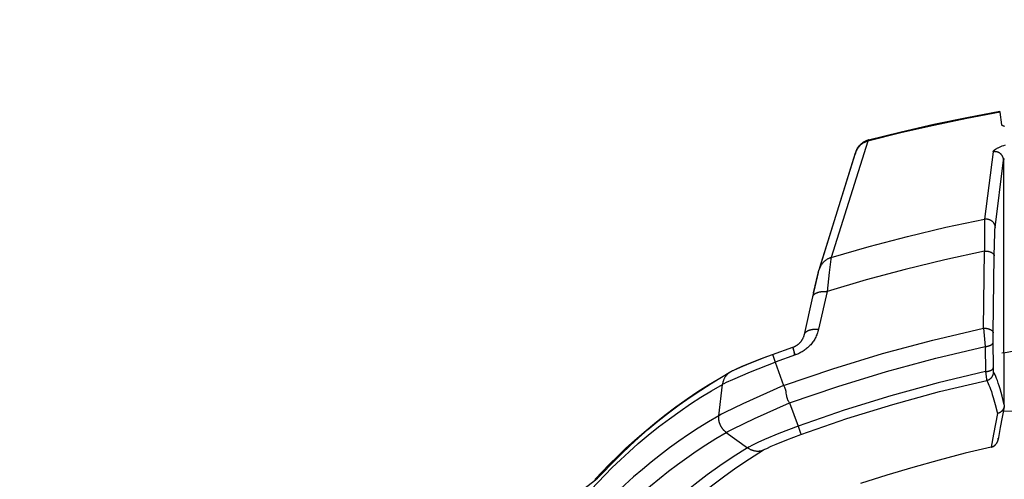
# Model space of a CAD drawing. Header units: millimetres. Extents: x -5878 to -4878, y 4408 to 5408.
# Tile 108 of 119: x -5250 to -5194, y 5216 to 5242. Entities that reach past the tile are written whole.
import ezdxf

# ---------------------------------------------------------------- set-up
doc = ezdxf.new("R2010")
doc.units = ezdxf.units.MM
doc.layers.add('SHOW Mini_Safetyfree Holder', color=7, linetype='Continuous', true_color=0x000000)
doc.styles.add('Arial Standard', font='txt')
doc.dimstyles.get("Standard").update_dxf_attribs({"dimscale": 10, "dimtxt": 2.5, "dimasz": 3, "dimexe": 1, "dimexo": 0.5, "dimgap": 0.8, "dimtad": 1, "dimtoh": 1, "dimzin": 1, "dimdsep": 46, "dimtxsty": 'Arial Standard', "dimblk": 'OPEN90', "dimcen": 2.5, "dimadec": 1, "dimazin": 1, "dimtfac": 1, "dimtdec": 4, "dimtix": 1, "dimtofl": 0, "dimtmove": 1, "dimatfit": 3, "dimldrblk": 'OPEN90', "dimfxl": 1, "dimtolj": 1, "dimtzin": 1, "dimarcsym": 0})

# ---------------------------------------------------------------- blocks, each defined once
blk = doc.blocks.new('*D5')
at = {"layer": 'Defpoints', "color": 0}
for p in [(-5274.713, 5257.497), (-5274.713, 5160.984), (-5085.213, 5160.984)]:
    blk.add_point(p, dxfattribs=at)
at = {"layer": 'SHOW Mini_Safetyfree Holder', "color": 0, "lineweight": -2}
for p, q in [((-5274.713, 5166.984), (-5274.713, 5260.497)), ((-5085.213, 5166.984), (-5085.213, 5260.497)), ((-5091.213, 5257.497), (-5268.713, 5257.497))]:
    blk.add_line(p, q, dxfattribs=at)
at = {"layer": 'SHOW Mini_Safetyfree Holder', "color": 0}
for points in [[(-5268.713, 5258.497), (-5268.713, 5256.497), (-5274.713, 5257.497)], [(-5091.213, 5256.497), (-5091.213, 5258.497), (-5085.213, 5257.497)]]:
    blk.add_solid(points, dxfattribs=at)
at = {"layer": 'SHOW Mini_Safetyfree Holder', "color": 0, "insert": (-5179.963, 5264.492), "char_height": 9, "attachment_point": 5, "style": 'Arial Standard'}
blk.add_mtext('\\A1;189.50', dxfattribs=at)
blk = doc.blocks.new('*D6')
at = {"layer": 'Defpoints', "color": 0}
for p in [(-5280.926, 5291.317), (-5280.926, 5160.984), (-5073.426, 5160.984)]:
    blk.add_point(p, dxfattribs=at)
at = {"layer": 'SHOW Mini_Safetyfree Holder', "color": 0, "lineweight": -2}
for p, q in [((-5280.926, 5166.984), (-5280.926, 5294.317)), ((-5073.426, 5166.984), (-5073.426, 5294.317)), ((-5079.426, 5291.317), (-5274.926, 5291.317))]:
    blk.add_line(p, q, dxfattribs=at)
at = {"layer": 'SHOW Mini_Safetyfree Holder', "color": 0}
for points in [[(-5274.926, 5292.317), (-5274.926, 5290.317), (-5280.926, 5291.317)], [(-5079.426, 5290.317), (-5079.426, 5292.317), (-5073.426, 5291.317)]]:
    blk.add_solid(points, dxfattribs=at)
at = {"layer": 'SHOW Mini_Safetyfree Holder', "color": 0, "insert": (-5177.176, 5298.311), "char_height": 9, "attachment_point": 5, "style": 'Arial Standard'}
blk.add_mtext('\\A1;207.50', dxfattribs=at)

msp = doc.modelspace()

# ---------------------------------------------------------------- linework, layer by layer
at = {"layer": 'SHOW Mini_Safetyfree Holder', "color": 18, "lineweight": -3, "true_color": 0x000000}
for points in [[(-5194.406, 5236.454), (-5196.294, 5236.099), (-5198.176, 5235.707), (-5200.05, 5235.279), (-5201.914, 5234.814)], [(-5201.894, 5234.883), (-5200.038, 5235.345), (-5198.174, 5235.771), (-5196.301, 5236.16), (-5194.422, 5236.513)], [(-5194.422, 5236.513), (-5194.422, 5236.513), (-5194.422, 5236.513), (-5194.422, 5236.513), (-5194.422, 5236.513), (-5194.423, 5236.513), (-5194.423, 5236.513), (-5194.423, 5236.513), (-5194.423, 5236.513), (-5194.423, 5236.513), (-5194.423, 5236.513), (-5194.423, 5236.513), (-5194.423, 5236.513), (-5194.423, 5236.513), (-5194.423, 5236.513), (-5194.423, 5236.513), (-5194.423, 5236.513), (-5194.423, 5236.513), (-5194.423, 5236.513), (-5194.424, 5236.513), (-5194.424, 5236.513), (-5194.424, 5236.513), (-5194.424, 5236.513), (-5194.424, 5236.513), (-5194.424, 5236.512), (-5194.424, 5236.512), (-5194.424, 5236.512), (-5194.424, 5236.512), (-5194.424, 5236.512), (-5194.424, 5236.512), (-5194.424, 5236.512), (-5194.425, 5236.512), (-5194.425, 5236.512), (-5194.425, 5236.511), (-5194.425, 5236.511)], [(-5194.406, 5236.454), (-5194.408, 5236.466), (-5194.409, 5236.476), (-5194.411, 5236.485), (-5194.412, 5236.492), (-5194.413, 5236.496), (-5194.414, 5236.499), (-5194.415, 5236.501), (-5194.415, 5236.504), (-5194.416, 5236.505), (-5194.416, 5236.506), (-5194.417, 5236.507), (-5194.417, 5236.508), (-5194.417, 5236.509), (-5194.418, 5236.509), (-5194.418, 5236.509), (-5194.418, 5236.51), (-5194.418, 5236.51), (-5194.418, 5236.51), (-5194.419, 5236.511), (-5194.419, 5236.511), (-5194.419, 5236.511), (-5194.419, 5236.511), (-5194.419, 5236.512), (-5194.419, 5236.512), (-5194.419, 5236.512), (-5194.419, 5236.512), (-5194.42, 5236.512), (-5194.42, 5236.512), (-5194.42, 5236.512), (-5194.42, 5236.512), (-5194.42, 5236.513), (-5194.42, 5236.513), (-5194.42, 5236.513), (-5194.42, 5236.513), (-5194.42, 5236.513), (-5194.421, 5236.513), (-5194.421, 5236.513), (-5194.421, 5236.513), (-5194.421, 5236.513), (-5194.421, 5236.513), (-5194.421, 5236.513), (-5194.421, 5236.513), (-5194.421, 5236.513), (-5194.421, 5236.513), (-5194.421, 5236.513), (-5194.421, 5236.513), (-5194.421, 5236.513), (-5194.421, 5236.513), (-5194.421, 5236.513), (-5194.421, 5236.513), (-5194.421, 5236.513), (-5194.421, 5236.513), (-5194.422, 5236.513), (-5194.422, 5236.513), (-5194.422, 5236.513), (-5194.422, 5236.513), (-5194.422, 5236.513), (-5194.422, 5236.513), (-5194.422, 5236.513), (-5194.422, 5236.513), (-5194.422, 5236.513), (-5194.422, 5236.513), (-5194.422, 5236.513), (-5194.422, 5236.513), (-5194.422, 5236.513), (-5194.422, 5236.513)], [(-5194.311, 5235.745), (-5194.406, 5236.454)], [(-5194.155, 5235.655), (-5194.175, 5235.659), (-5194.194, 5235.664), (-5194.203, 5235.667), (-5194.212, 5235.669), (-5194.22, 5235.672), (-5194.228, 5235.675), (-5194.236, 5235.678), (-5194.243, 5235.68), (-5194.25, 5235.683), (-5194.256, 5235.686), (-5194.262, 5235.69), (-5194.265, 5235.691), (-5194.268, 5235.693), (-5194.271, 5235.694), (-5194.274, 5235.696), (-5194.276, 5235.698), (-5194.279, 5235.699), (-5194.281, 5235.701), (-5194.283, 5235.703), (-5194.286, 5235.705), (-5194.288, 5235.706), (-5194.29, 5235.708), (-5194.292, 5235.71), (-5194.294, 5235.712), (-5194.295, 5235.714), (-5194.297, 5235.715), (-5194.299, 5235.717), (-5194.3, 5235.719), (-5194.301, 5235.72), (-5194.302, 5235.721), (-5194.302, 5235.722), (-5194.303, 5235.723), (-5194.304, 5235.724), (-5194.304, 5235.725), (-5194.305, 5235.726), (-5194.305, 5235.727), (-5194.306, 5235.728), (-5194.306, 5235.729), (-5194.307, 5235.73), (-5194.307, 5235.731), (-5194.308, 5235.732), (-5194.308, 5235.733), (-5194.309, 5235.734), (-5194.309, 5235.735), (-5194.309, 5235.736), (-5194.31, 5235.737), (-5194.31, 5235.738), (-5194.31, 5235.739), (-5194.31, 5235.74), (-5194.311, 5235.741), (-5194.311, 5235.742), (-5194.311, 5235.743), (-5194.311, 5235.744), (-5194.311, 5235.745)], [(-5201.914, 5234.814), (-5204.008, 5228.203)], [(-5202.62, 5234.157), (-5202.608, 5234.194), (-5202.593, 5234.237), (-5202.58, 5234.27), (-5202.573, 5234.289), (-5202.564, 5234.309), (-5202.554, 5234.331), (-5202.542, 5234.355), (-5202.529, 5234.382), (-5202.512, 5234.411), (-5202.503, 5234.427), (-5202.492, 5234.444), (-5202.48, 5234.463), (-5202.467, 5234.482), (-5202.448, 5234.508), (-5202.428, 5234.535), (-5202.418, 5234.547), (-5202.405, 5234.563), (-5202.392, 5234.578), (-5202.378, 5234.593), (-5202.364, 5234.608), (-5202.343, 5234.629), (-5202.321, 5234.65), (-5202.299, 5234.669), (-5202.277, 5234.688), (-5202.253, 5234.707), (-5202.229, 5234.725), (-5202.205, 5234.742), (-5202.18, 5234.758), (-5202.154, 5234.774), (-5202.129, 5234.789), (-5202.102, 5234.803), (-5202.075, 5234.816), (-5202.048, 5234.829), (-5202.021, 5234.841), (-5201.993, 5234.852), (-5201.964, 5234.862), (-5201.947, 5234.868), (-5201.929, 5234.873), (-5201.911, 5234.878), (-5201.894, 5234.883)], [(-5201.914, 5234.814), (-5201.944, 5234.806), (-5201.973, 5234.798), (-5202.003, 5234.788), (-5202.032, 5234.778), (-5202.061, 5234.766), (-5202.09, 5234.753), (-5202.118, 5234.74), (-5202.147, 5234.726), (-5202.174, 5234.71), (-5202.202, 5234.694), (-5202.229, 5234.676), (-5202.255, 5234.658), (-5202.281, 5234.639), (-5202.307, 5234.619), (-5202.331, 5234.599), (-5202.355, 5234.577), (-5202.378, 5234.555), (-5202.401, 5234.532), (-5202.422, 5234.508), (-5202.443, 5234.483), (-5202.463, 5234.458), (-5202.482, 5234.433), (-5202.5, 5234.407), (-5202.517, 5234.38), (-5202.534, 5234.353), (-5202.549, 5234.326), (-5202.563, 5234.298), (-5202.577, 5234.27), (-5202.589, 5234.242), (-5202.6, 5234.214), (-5202.611, 5234.185), (-5202.62, 5234.157)], [(-5202.567, 5234.291), (-5202.556, 5234.317), (-5202.544, 5234.343), (-5202.531, 5234.369), (-5202.518, 5234.395), (-5202.503, 5234.42), (-5202.488, 5234.445), (-5202.472, 5234.469), (-5202.455, 5234.494), (-5202.438, 5234.517), (-5202.42, 5234.54), (-5202.401, 5234.563), (-5202.382, 5234.585), (-5202.361, 5234.607), (-5202.341, 5234.628), (-5202.319, 5234.648), (-5202.297, 5234.668), (-5202.275, 5234.687), (-5202.252, 5234.705), (-5202.228, 5234.723), (-5202.204, 5234.74), (-5202.18, 5234.756), (-5202.155, 5234.771), (-5202.13, 5234.786), (-5202.105, 5234.799), (-5202.079, 5234.812), (-5202.053, 5234.824), (-5202.027, 5234.836), (-5202.001, 5234.846), (-5201.975, 5234.856), (-5201.949, 5234.865), (-5201.922, 5234.873), (-5201.896, 5234.881)], [(-5201.894, 5234.883), (-5201.894, 5234.883), (-5201.894, 5234.883), (-5201.894, 5234.883), (-5201.894, 5234.883), (-5201.894, 5234.883), (-5201.894, 5234.883), (-5201.894, 5234.883), (-5201.894, 5234.883), (-5201.894, 5234.883), (-5201.894, 5234.883), (-5201.894, 5234.883), (-5201.894, 5234.883), (-5201.894, 5234.883), (-5201.894, 5234.883), (-5201.894, 5234.883), (-5201.894, 5234.883), (-5201.894, 5234.883), (-5201.894, 5234.882), (-5201.894, 5234.882), (-5201.894, 5234.882), (-5201.894, 5234.882), (-5201.894, 5234.882), (-5201.895, 5234.882), (-5201.895, 5234.882), (-5201.895, 5234.882), (-5201.895, 5234.882), (-5201.895, 5234.882), (-5201.895, 5234.882), (-5201.895, 5234.881), (-5201.895, 5234.881), (-5201.895, 5234.881), (-5201.896, 5234.881), (-5201.896, 5234.88), (-5201.896, 5234.88), (-5201.896, 5234.879), (-5201.897, 5234.879), (-5201.897, 5234.878), (-5201.898, 5234.877), (-5201.898, 5234.876), (-5201.899, 5234.874), (-5201.9, 5234.871), (-5201.901, 5234.868), (-5201.903, 5234.862), (-5201.905, 5234.854), (-5201.909, 5234.836), (-5201.914, 5234.814)], [(-5201.892, 5234.882), (-5201.892, 5234.882), (-5201.892, 5234.882), (-5201.892, 5234.882), (-5201.892, 5234.882), (-5201.892, 5234.882), (-5201.892, 5234.882), (-5201.892, 5234.882), (-5201.892, 5234.882), (-5201.892, 5234.882), (-5201.892, 5234.882), (-5201.892, 5234.882), (-5201.892, 5234.882), (-5201.892, 5234.883), (-5201.892, 5234.883), (-5201.892, 5234.883), (-5201.892, 5234.883), (-5201.892, 5234.883), (-5201.893, 5234.883), (-5201.893, 5234.883), (-5201.893, 5234.883), (-5201.893, 5234.883), (-5201.893, 5234.883), (-5201.893, 5234.883), (-5201.893, 5234.883), (-5201.893, 5234.883), (-5201.893, 5234.883), (-5201.893, 5234.883), (-5201.893, 5234.883), (-5201.893, 5234.883), (-5201.893, 5234.883), (-5201.893, 5234.883), (-5201.893, 5234.883), (-5201.893, 5234.883), (-5201.893, 5234.883), (-5201.893, 5234.883), (-5201.893, 5234.883), (-5201.893, 5234.883), (-5201.893, 5234.883), (-5201.893, 5234.883), (-5201.893, 5234.883), (-5201.893, 5234.883), (-5201.893, 5234.883), (-5201.893, 5234.883), (-5201.893, 5234.883), (-5201.893, 5234.883), (-5201.893, 5234.883), (-5201.893, 5234.883), (-5201.893, 5234.883), (-5201.893, 5234.883), (-5201.893, 5234.883), (-5201.893, 5234.883), (-5201.894, 5234.883), (-5201.894, 5234.883)], [(-5194.797, 5234.21), (-5194.797, 5234.212), (-5194.797, 5234.214), (-5194.796, 5234.216), (-5194.796, 5234.217), (-5194.795, 5234.219), (-5194.795, 5234.221), (-5194.794, 5234.222), (-5194.794, 5234.224), (-5194.793, 5234.226), (-5194.793, 5234.228), (-5194.792, 5234.229), (-5194.791, 5234.231), (-5194.791, 5234.233), (-5194.79, 5234.235), (-5194.788, 5234.238), (-5194.787, 5234.242), (-5194.785, 5234.245), (-5194.782, 5234.249), (-5194.78, 5234.252), (-5194.778, 5234.256), (-5194.775, 5234.259), (-5194.773, 5234.263), (-5194.77, 5234.266), (-5194.767, 5234.27), (-5194.764, 5234.274), (-5194.761, 5234.277), (-5194.757, 5234.281), (-5194.75, 5234.288), (-5194.743, 5234.295), (-5194.735, 5234.303), (-5194.727, 5234.31), (-5194.718, 5234.317), (-5194.709, 5234.325), (-5194.699, 5234.332), (-5194.689, 5234.339), (-5194.668, 5234.354), (-5194.645, 5234.368), (-5194.621, 5234.383), (-5194.595, 5234.398), (-5194.567, 5234.413), (-5194.538, 5234.428), (-5194.507, 5234.443), (-5194.44, 5234.475), (-5194.365, 5234.507), (-5194.283, 5234.54), (-5194.191, 5234.575), (-5194.09, 5234.611)], [(-5204.677, 5227.554), (-5202.62, 5234.157)], [(-5204.646, 5227.64), (-5202.644, 5234.066)], [(-5202.62, 5234.157), (-5202.627, 5234.134), (-5202.633, 5234.111), (-5202.639, 5234.089), (-5202.644, 5234.066)], [(-5194.797, 5234.21), (-5195.288, 5230.386)], [(-5194.207, 5233.725), (-5194.207, 5233.738), (-5194.208, 5233.751), (-5194.208, 5233.764), (-5194.21, 5233.778), (-5194.211, 5233.791), (-5194.214, 5233.804), (-5194.216, 5233.817), (-5194.219, 5233.831), (-5194.222, 5233.844), (-5194.225, 5233.857), (-5194.229, 5233.87), (-5194.234, 5233.883), (-5194.238, 5233.896), (-5194.243, 5233.909), (-5194.249, 5233.921), (-5194.255, 5233.934), (-5194.261, 5233.946), (-5194.267, 5233.958), (-5194.274, 5233.97), (-5194.281, 5233.982), (-5194.288, 5233.994), (-5194.296, 5234.005), (-5194.304, 5234.016), (-5194.312, 5234.027), (-5194.321, 5234.037), (-5194.33, 5234.048), (-5194.339, 5234.058), (-5194.348, 5234.068), (-5194.358, 5234.077), (-5194.367, 5234.086), (-5194.377, 5234.095), (-5194.387, 5234.103), (-5194.398, 5234.112), (-5194.408, 5234.12), (-5194.419, 5234.128), (-5194.43, 5234.135), (-5194.442, 5234.142), (-5194.453, 5234.149), (-5194.465, 5234.156), (-5194.477, 5234.163), (-5194.49, 5234.169), (-5194.502, 5234.174), (-5194.515, 5234.18), (-5194.528, 5234.185), (-5194.541, 5234.19), (-5194.554, 5234.194), (-5194.567, 5234.198), (-5194.58, 5234.202), (-5194.594, 5234.205), (-5194.607, 5234.208), (-5194.621, 5234.211), (-5194.635, 5234.213), (-5194.648, 5234.215), (-5194.662, 5234.216), (-5194.676, 5234.217), (-5194.69, 5234.218), (-5194.703, 5234.218), (-5194.717, 5234.218), (-5194.73, 5234.218), (-5194.744, 5234.217), (-5194.757, 5234.216), (-5194.771, 5234.214), (-5194.784, 5234.213), (-5194.797, 5234.21)], [(-5194.207, 5233.725), (-5194.207, 5233.727), (-5194.206, 5233.728), (-5194.206, 5233.73), (-5194.206, 5233.732), (-5194.205, 5233.733), (-5194.205, 5233.735), (-5194.204, 5233.739), (-5194.203, 5233.742), (-5194.202, 5233.745), (-5194.201, 5233.749), (-5194.2, 5233.752), (-5194.198, 5233.756), (-5194.197, 5233.759), (-5194.195, 5233.763), (-5194.193, 5233.766), (-5194.192, 5233.77), (-5194.19, 5233.774), (-5194.187, 5233.777), (-5194.185, 5233.781), (-5194.183, 5233.784), (-5194.18, 5233.788), (-5194.178, 5233.792), (-5194.175, 5233.795), (-5194.17, 5233.802), (-5194.164, 5233.81)], [(-5194.691, 5229.902), (-5194.207, 5233.725)], [(-5194.207, 5233.725), (-5194.207, 5222.782)], [(-5204.008, 5228.203), (-5201.849, 5228.828), (-5199.674, 5229.4), (-5197.487, 5229.92), (-5195.288, 5230.386)], [(-5195.288, 5230.386), (-5195.29, 5230.355), (-5195.292, 5230.314), (-5195.3, 5230.04), (-5195.295, 5228.568)], [(-5195.288, 5230.386), (-5195.274, 5230.389), (-5195.261, 5230.391), (-5195.248, 5230.392), (-5195.234, 5230.393), (-5195.221, 5230.394), (-5195.207, 5230.395), (-5195.193, 5230.395), (-5195.179, 5230.395), (-5195.166, 5230.394), (-5195.152, 5230.394), (-5195.138, 5230.392), (-5195.124, 5230.39), (-5195.11, 5230.388), (-5195.097, 5230.386), (-5195.083, 5230.383), (-5195.069, 5230.38), (-5195.056, 5230.376), (-5195.042, 5230.372), (-5195.029, 5230.368), (-5195.016, 5230.363), (-5195.003, 5230.358), (-5194.99, 5230.353), (-5194.977, 5230.347), (-5194.965, 5230.341), (-5194.953, 5230.335), (-5194.941, 5230.328), (-5194.929, 5230.321), (-5194.918, 5230.314), (-5194.906, 5230.306), (-5194.895, 5230.299), (-5194.885, 5230.291), (-5194.874, 5230.282), (-5194.864, 5230.274), (-5194.854, 5230.265), (-5194.844, 5230.256), (-5194.834, 5230.246), (-5194.825, 5230.237), (-5194.816, 5230.227), (-5194.807, 5230.216), (-5194.798, 5230.206), (-5194.79, 5230.195), (-5194.782, 5230.184), (-5194.774, 5230.172), (-5194.766, 5230.161), (-5194.759, 5230.149), (-5194.752, 5230.137), (-5194.746, 5230.125), (-5194.74, 5230.112), (-5194.734, 5230.1), (-5194.728, 5230.087), (-5194.723, 5230.074), (-5194.718, 5230.061), (-5194.714, 5230.048), (-5194.71, 5230.035), (-5194.706, 5230.022), (-5194.703, 5230.008), (-5194.7, 5229.995), (-5194.698, 5229.982), (-5194.696, 5229.968), (-5194.694, 5229.955), (-5194.693, 5229.942), (-5194.692, 5229.928), (-5194.691, 5229.915), (-5194.691, 5229.902)], [(-5194.741, 5228.302), (-5194.711, 5229.597), (-5194.704, 5229.738), (-5194.697, 5229.838), (-5194.694, 5229.874), (-5194.691, 5229.902)], [(-5204.008, 5228.203), (-5204.037, 5228.194), (-5204.065, 5228.185), (-5204.093, 5228.174), (-5204.121, 5228.163), (-5204.148, 5228.151), (-5204.176, 5228.138), (-5204.203, 5228.124), (-5204.23, 5228.11), (-5204.256, 5228.094), (-5204.282, 5228.077), (-5204.307, 5228.06), (-5204.332, 5228.042), (-5204.357, 5228.023), (-5204.381, 5228.003), (-5204.404, 5227.983), (-5204.426, 5227.962), (-5204.448, 5227.94), (-5204.469, 5227.917), (-5204.49, 5227.894), (-5204.509, 5227.87), (-5204.528, 5227.846), (-5204.546, 5227.821), (-5204.563, 5227.796), (-5204.58, 5227.77), (-5204.595, 5227.744), (-5204.609, 5227.717), (-5204.623, 5227.691), (-5204.636, 5227.663), (-5204.648, 5227.636), (-5204.658, 5227.609), (-5204.668, 5227.581), (-5204.677, 5227.554)], [(-5195.295, 5228.568), (-5197.552, 5228.079), (-5199.797, 5227.532), (-5202.027, 5226.928), (-5204.241, 5226.268)], [(-5204.008, 5228.203), (-5204.022, 5228.119), (-5204.12, 5227.355), (-5204.241, 5226.268)], [(-5195.356, 5224.187), (-5195.295, 5228.568)], [(-5195.295, 5228.568), (-5195.27, 5228.569), (-5195.244, 5228.569), (-5195.219, 5228.569), (-5195.193, 5228.568), (-5195.167, 5228.566), (-5195.141, 5228.563), (-5195.115, 5228.56), (-5195.09, 5228.555), (-5195.065, 5228.551), (-5195.041, 5228.545), (-5195.017, 5228.539), (-5194.994, 5228.532), (-5194.972, 5228.525), (-5194.961, 5228.521), (-5194.95, 5228.517), (-5194.94, 5228.513), (-5194.93, 5228.508), (-5194.92, 5228.504), (-5194.911, 5228.5), (-5194.901, 5228.495), (-5194.892, 5228.49), (-5194.883, 5228.485), (-5194.874, 5228.48), (-5194.866, 5228.475), (-5194.857, 5228.47), (-5194.849, 5228.464), (-5194.841, 5228.459), (-5194.833, 5228.453), (-5194.826, 5228.447), (-5194.819, 5228.441), (-5194.812, 5228.435), (-5194.805, 5228.429), (-5194.799, 5228.423), (-5194.793, 5228.417), (-5194.787, 5228.41), (-5194.782, 5228.404), (-5194.779, 5228.4), (-5194.777, 5228.397), (-5194.774, 5228.394), (-5194.772, 5228.391), (-5194.77, 5228.387), (-5194.768, 5228.384), (-5194.766, 5228.381), (-5194.764, 5228.377), (-5194.762, 5228.374), (-5194.76, 5228.37), (-5194.758, 5228.367), (-5194.757, 5228.364), (-5194.755, 5228.36), (-5194.754, 5228.357), (-5194.752, 5228.353), (-5194.751, 5228.35), (-5194.75, 5228.347), (-5194.748, 5228.343), (-5194.747, 5228.34), (-5194.746, 5228.336), (-5194.746, 5228.333), (-5194.745, 5228.33), (-5194.744, 5228.326), (-5194.743, 5228.323), (-5194.743, 5228.319), (-5194.742, 5228.316), (-5194.742, 5228.313), (-5194.742, 5228.309), (-5194.741, 5228.306), (-5194.741, 5228.302)], [(-5194.799, 5223.921), (-5194.741, 5228.302)], [(-5205.055, 5225.968), (-5204.733, 5227.354), (-5204.705, 5227.459), (-5204.677, 5227.554)], [(-5205.004, 5226.195), (-5204.742, 5227.313), (-5204.719, 5227.4), (-5204.7, 5227.465)], [(-5205.532, 5223.829), (-5205.055, 5225.968)], [(-5205.055, 5225.968), (-5205.054, 5225.972), (-5205.053, 5225.977), (-5205.052, 5225.981), (-5205.05, 5225.986), (-5205.049, 5225.99), (-5205.048, 5225.995), (-5205.046, 5225.999), (-5205.044, 5226.004), (-5205.042, 5226.008), (-5205.041, 5226.012), (-5205.039, 5226.017), (-5205.037, 5226.021), (-5205.034, 5226.026), (-5205.032, 5226.03), (-5205.03, 5226.034), (-5205.027, 5226.039), (-5205.025, 5226.043), (-5205.022, 5226.047), (-5205.019, 5226.052), (-5205.016, 5226.056), (-5205.013, 5226.06), (-5205.01, 5226.064), (-5205.007, 5226.068), (-5205.004, 5226.073), (-5204.997, 5226.081), (-5204.99, 5226.089), (-5204.982, 5226.097), (-5204.974, 5226.105), (-5204.966, 5226.113), (-5204.957, 5226.121), (-5204.948, 5226.128), (-5204.938, 5226.136), (-5204.928, 5226.143), (-5204.917, 5226.15), (-5204.907, 5226.157), (-5204.895, 5226.164), (-5204.884, 5226.17), (-5204.872, 5226.177), (-5204.86, 5226.183), (-5204.847, 5226.189), (-5204.834, 5226.195), (-5204.821, 5226.201), (-5204.807, 5226.206), (-5204.793, 5226.212), (-5204.779, 5226.217), (-5204.764, 5226.222), (-5204.749, 5226.226), (-5204.734, 5226.231), (-5204.703, 5226.239), (-5204.67, 5226.247), (-5204.637, 5226.253), (-5204.603, 5226.259), (-5204.569, 5226.264), (-5204.533, 5226.268), (-5204.498, 5226.271), (-5204.461, 5226.273), (-5204.425, 5226.274), (-5204.388, 5226.274), (-5204.351, 5226.274), (-5204.314, 5226.273), (-5204.277, 5226.271), (-5204.241, 5226.268)], [(-5204.241, 5226.268), (-5204.723, 5224.128)], [(-5194.755, 5226.398), (-5194.755, 5226.398), (-5194.755, 5226.398), (-5194.755, 5226.398), (-5194.755, 5226.398), (-5194.755, 5226.398), (-5194.755, 5226.398), (-5194.755, 5226.398), (-5194.755, 5226.398), (-5194.755, 5226.398), (-5194.755, 5226.398), (-5194.755, 5226.398), (-5194.755, 5226.398), (-5194.755, 5226.398), (-5194.755, 5226.398), (-5194.755, 5226.398), (-5194.755, 5226.398), (-5194.755, 5226.398), (-5194.755, 5226.398), (-5194.755, 5226.398), (-5194.755, 5226.398), (-5194.755, 5226.398), (-5194.755, 5226.398), (-5194.755, 5226.398), (-5194.755, 5226.398), (-5194.755, 5226.398), (-5194.755, 5226.398), (-5194.755, 5226.398), (-5194.755, 5226.398), (-5194.755, 5226.398), (-5194.755, 5226.398), (-5194.755, 5226.398), (-5194.755, 5226.398), (-5194.755, 5226.397), (-5194.755, 5226.397), (-5194.755, 5226.397), (-5194.754, 5226.396)], [(-5206.709, 5220.925), (-5203.915, 5221.885), (-5201.088, 5222.749), (-5198.233, 5223.517), (-5195.356, 5224.187)], [(-5206.189, 5223.104), (-5206.171, 5223.111), (-5206.153, 5223.117), (-5206.136, 5223.125), (-5206.118, 5223.132), (-5206.101, 5223.14), (-5206.083, 5223.148), (-5206.066, 5223.156), (-5206.049, 5223.165), (-5206.031, 5223.175), (-5206.012, 5223.185), (-5205.994, 5223.196), (-5205.977, 5223.207), (-5205.959, 5223.218), (-5205.942, 5223.229), (-5205.926, 5223.241), (-5205.91, 5223.253), (-5205.894, 5223.265), (-5205.878, 5223.277), (-5205.863, 5223.289), (-5205.848, 5223.302), (-5205.834, 5223.315), (-5205.82, 5223.328), (-5205.806, 5223.341), (-5205.793, 5223.354), (-5205.777, 5223.37), (-5205.763, 5223.386), (-5205.748, 5223.402), (-5205.734, 5223.419), (-5205.721, 5223.436), (-5205.708, 5223.452), (-5205.695, 5223.469), (-5205.683, 5223.486), (-5205.671, 5223.503), (-5205.66, 5223.52), (-5205.65, 5223.537), (-5205.64, 5223.554), (-5205.63, 5223.571), (-5205.621, 5223.588), (-5205.612, 5223.605), (-5205.603, 5223.622), (-5205.592, 5223.648), (-5205.58, 5223.674), (-5205.57, 5223.7), (-5205.561, 5223.726), (-5205.552, 5223.752), (-5205.545, 5223.778), (-5205.538, 5223.804), (-5205.532, 5223.829)], [(-5204.723, 5224.128), (-5204.74, 5224.061), (-5204.758, 5223.996), (-5204.778, 5223.932), (-5204.801, 5223.869), (-5204.825, 5223.807), (-5204.852, 5223.747), (-5204.88, 5223.687), (-5204.911, 5223.629), (-5204.943, 5223.571), (-5204.977, 5223.515), (-5205.013, 5223.459), (-5205.051, 5223.405), (-5205.09, 5223.353), (-5205.131, 5223.302), (-5205.173, 5223.252), (-5205.217, 5223.204), (-5205.261, 5223.158), (-5205.307, 5223.114), (-5205.354, 5223.071), (-5205.402, 5223.03), (-5205.451, 5222.991), (-5205.501, 5222.954), (-5205.551, 5222.918), (-5205.603, 5222.884), (-5205.655, 5222.852), (-5205.707, 5222.821), (-5205.761, 5222.792), (-5205.815, 5222.765), (-5205.87, 5222.739), (-5205.926, 5222.715), (-5205.983, 5222.692), (-5206.041, 5222.671)], [(-5205.532, 5223.829), (-5205.53, 5223.835), (-5205.529, 5223.841), (-5205.527, 5223.847), (-5205.525, 5223.853), (-5205.523, 5223.859), (-5205.52, 5223.865), (-5205.518, 5223.871), (-5205.515, 5223.877), (-5205.513, 5223.882), (-5205.51, 5223.888), (-5205.507, 5223.894), (-5205.503, 5223.9), (-5205.5, 5223.905), (-5205.496, 5223.911), (-5205.493, 5223.916), (-5205.489, 5223.922), (-5205.485, 5223.928), (-5205.48, 5223.933), (-5205.476, 5223.938), (-5205.471, 5223.944), (-5205.467, 5223.949), (-5205.462, 5223.954), (-5205.457, 5223.959), (-5205.452, 5223.964), (-5205.446, 5223.97), (-5205.441, 5223.975), (-5205.435, 5223.979), (-5205.43, 5223.984), (-5205.424, 5223.989), (-5205.418, 5223.994), (-5205.411, 5223.998), (-5205.405, 5224.003), (-5205.398, 5224.008), (-5205.391, 5224.012), (-5205.384, 5224.017), (-5205.377, 5224.021), (-5205.362, 5224.03), (-5205.346, 5224.038), (-5205.33, 5224.046), (-5205.313, 5224.054), (-5205.296, 5224.061), (-5205.278, 5224.068), (-5205.26, 5224.075), (-5205.241, 5224.081), (-5205.222, 5224.087), (-5205.202, 5224.093), (-5205.181, 5224.098), (-5205.16, 5224.103), (-5205.139, 5224.108), (-5205.117, 5224.113), (-5205.095, 5224.117), (-5205.072, 5224.12), (-5205.049, 5224.124), (-5205.026, 5224.127), (-5205.002, 5224.13), (-5204.978, 5224.132), (-5204.953, 5224.134), (-5204.929, 5224.135), (-5204.904, 5224.136), (-5204.878, 5224.136), (-5204.853, 5224.136), (-5204.827, 5224.136), (-5204.802, 5224.135), (-5204.776, 5224.133), (-5204.75, 5224.131), (-5204.723, 5224.128)], [(-5195.356, 5224.187), (-5195.331, 5224.188), (-5195.305, 5224.188), (-5195.279, 5224.188), (-5195.253, 5224.186), (-5195.227, 5224.184), (-5195.201, 5224.182), (-5195.175, 5224.178), (-5195.15, 5224.174), (-5195.125, 5224.17), (-5195.1, 5224.164), (-5195.077, 5224.158), (-5195.053, 5224.151), (-5195.031, 5224.144), (-5195.02, 5224.14), (-5195.01, 5224.136), (-5194.999, 5224.132), (-5194.989, 5224.128), (-5194.979, 5224.123), (-5194.97, 5224.119), (-5194.96, 5224.114), (-5194.951, 5224.109), (-5194.942, 5224.105), (-5194.933, 5224.099), (-5194.924, 5224.094), (-5194.916, 5224.089), (-5194.907, 5224.084), (-5194.9, 5224.078), (-5194.892, 5224.072), (-5194.884, 5224.066), (-5194.877, 5224.06), (-5194.87, 5224.054), (-5194.864, 5224.048), (-5194.857, 5224.042), (-5194.851, 5224.036), (-5194.845, 5224.029), (-5194.84, 5224.023), (-5194.837, 5224.02), (-5194.835, 5224.016), (-5194.833, 5224.013), (-5194.83, 5224.01), (-5194.828, 5224.006), (-5194.826, 5224.003), (-5194.824, 5224), (-5194.822, 5223.996), (-5194.82, 5223.993), (-5194.818, 5223.99), (-5194.816, 5223.986), (-5194.815, 5223.983), (-5194.813, 5223.979), (-5194.811, 5223.976), (-5194.81, 5223.973), (-5194.809, 5223.969), (-5194.808, 5223.966), (-5194.806, 5223.962), (-5194.805, 5223.959), (-5194.804, 5223.956), (-5194.803, 5223.952), (-5194.803, 5223.949), (-5194.802, 5223.945), (-5194.801, 5223.942), (-5194.801, 5223.938), (-5194.8, 5223.935), (-5194.8, 5223.932), (-5194.799, 5223.928), (-5194.799, 5223.925), (-5194.799, 5223.921)], [(-5195.356, 5224.187), (-5195.247, 5223.148)], [(-5194.799, 5223.39), (-5194.799, 5223.921)], [(-5206.367, 5219.942), (-5203.63, 5220.884), (-5200.861, 5221.734), (-5198.065, 5222.489), (-5195.247, 5223.148)], [(-5195.247, 5223.148), (-5195.226, 5223.149), (-5195.205, 5223.151), (-5195.184, 5223.154), (-5195.163, 5223.157), (-5195.142, 5223.16), (-5195.121, 5223.164), (-5195.1, 5223.168), (-5195.08, 5223.173), (-5195.059, 5223.178), (-5195.039, 5223.184), (-5195.02, 5223.19), (-5195.001, 5223.197), (-5194.982, 5223.204), (-5194.964, 5223.212), (-5194.956, 5223.216), (-5194.947, 5223.22), (-5194.939, 5223.224), (-5194.931, 5223.229), (-5194.923, 5223.233), (-5194.915, 5223.237), (-5194.908, 5223.242), (-5194.9, 5223.247), (-5194.893, 5223.251), (-5194.887, 5223.256), (-5194.88, 5223.261), (-5194.874, 5223.266), (-5194.868, 5223.271), (-5194.862, 5223.276), (-5194.857, 5223.281), (-5194.851, 5223.286), (-5194.846, 5223.291), (-5194.841, 5223.296), (-5194.837, 5223.301), (-5194.833, 5223.307), (-5194.829, 5223.312), (-5194.825, 5223.317), (-5194.823, 5223.32), (-5194.822, 5223.322), (-5194.82, 5223.325), (-5194.818, 5223.328), (-5194.817, 5223.33), (-5194.815, 5223.333), (-5194.814, 5223.336), (-5194.813, 5223.338), (-5194.812, 5223.341), (-5194.81, 5223.344), (-5194.809, 5223.346), (-5194.808, 5223.349), (-5194.807, 5223.351), (-5194.806, 5223.354), (-5194.805, 5223.357), (-5194.805, 5223.359), (-5194.804, 5223.362), (-5194.803, 5223.365), (-5194.802, 5223.367), (-5194.802, 5223.37), (-5194.801, 5223.372), (-5194.801, 5223.375), (-5194.801, 5223.378), (-5194.8, 5223.38), (-5194.8, 5223.383), (-5194.8, 5223.385), (-5194.799, 5223.388), (-5194.799, 5223.39)], [(-5195.247, 5223.148), (-5195.229, 5221.723)], [(-5194.783, 5221.965), (-5194.799, 5223.39)], [(-5194.207, 5222.782), (-5192.207, 5223.166)], [(-5209.709, 5221.72), (-5209.64, 5221.757), (-5209.576, 5221.79), (-5209.425, 5221.861), (-5209.061, 5222.023), (-5208.6, 5222.214), (-5208.017, 5222.443), (-5207.348, 5222.693)], [(-5207.348, 5222.693), (-5206.19, 5223.104)], [(-5207.348, 5222.693), (-5207.348, 5222.693), (-5207.348, 5222.693), (-5207.348, 5222.693), (-5207.348, 5222.693), (-5207.348, 5222.693), (-5207.348, 5222.693), (-5207.348, 5222.693), (-5207.348, 5222.693), (-5207.348, 5222.693), (-5207.348, 5222.693), (-5207.348, 5222.693), (-5207.348, 5222.693), (-5207.348, 5222.693), (-5207.348, 5222.693), (-5207.348, 5222.693), (-5207.348, 5222.693), (-5207.348, 5222.693), (-5207.348, 5222.693), (-5207.348, 5222.693), (-5207.348, 5222.692), (-5207.348, 5222.692), (-5207.348, 5222.692), (-5207.347, 5222.692), (-5207.347, 5222.691), (-5207.347, 5222.69), (-5207.346, 5222.686), (-5207.333, 5222.648), (-5207.194, 5222.262)], [(-5206.041, 5222.671), (-5207.194, 5222.262)], [(-5206.041, 5222.671), (-5206.065, 5222.737), (-5206.175, 5223.059), (-5206.187, 5223.098), (-5206.188, 5223.101), (-5206.188, 5223.101), (-5206.188, 5223.102), (-5206.188, 5223.102), (-5206.188, 5223.103), (-5206.189, 5223.103), (-5206.189, 5223.103), (-5206.189, 5223.103), (-5206.189, 5223.103), (-5206.189, 5223.103), (-5206.189, 5223.103), (-5206.189, 5223.104), (-5206.189, 5223.104), (-5206.189, 5223.104), (-5206.189, 5223.104), (-5206.189, 5223.104), (-5206.189, 5223.104), (-5206.189, 5223.104), (-5206.189, 5223.104), (-5206.189, 5223.104), (-5206.189, 5223.104), (-5206.189, 5223.104), (-5206.189, 5223.104), (-5206.189, 5223.104), (-5206.189, 5223.104), (-5206.189, 5223.104), (-5206.189, 5223.104), (-5206.189, 5223.104), (-5206.189, 5223.104), (-5206.189, 5223.104), (-5206.189, 5223.104), (-5206.189, 5223.104), (-5206.189, 5223.104), (-5206.19, 5223.104), (-5206.19, 5223.104), (-5206.19, 5223.104), (-5206.19, 5223.104), (-5206.19, 5223.104), (-5206.19, 5223.104), (-5206.19, 5223.104)], [(-5206.184, 5223.084), (-5206.173, 5223.049), (-5206.163, 5223.012), (-5206.154, 5222.973), (-5206.145, 5222.932), (-5206.137, 5222.889), (-5206.13, 5222.845), (-5206.116, 5222.753), (-5206.103, 5222.65)], [(-5194.207, 5222.782), (-5194.311, 5222.761)], [(-5194.166, 5219.827), (-5194.166, 5222.79)], [(-5210.186, 5220.994), (-5210.139, 5221.02), (-5210.083, 5221.049), (-5209.949, 5221.116), (-5209.597, 5221.28), (-5208.593, 5221.712), (-5207.194, 5222.262)], [(-5209.589, 5221.776), (-5209.546, 5221.798), (-5209.495, 5221.824), (-5209.368, 5221.885), (-5209.027, 5222.036), (-5208.58, 5222.221), (-5207.663, 5222.577)], [(-5207.194, 5222.262), (-5206.709, 5220.925)], [(-5217.414, 5215.614), (-5216.612, 5216.454), (-5216.157, 5216.906), (-5215.695, 5217.346), (-5215.175, 5217.822), (-5214.647, 5218.284), (-5214.056, 5218.777), (-5213.455, 5219.253), (-5212.831, 5219.722), (-5212.198, 5220.173), (-5211.589, 5220.583), (-5210.972, 5220.977), (-5210.345, 5221.356), (-5209.709, 5221.72)], [(-5217.139, 5215.818), (-5216.352, 5216.639), (-5215.916, 5217.069), (-5215.451, 5217.51), (-5214.955, 5217.963), (-5214.423, 5218.426), (-5213.853, 5218.898), (-5213.254, 5219.371), (-5212.639, 5219.831), (-5212.024, 5220.267), (-5211.424, 5220.671), (-5210.825, 5221.051), (-5210.328, 5221.352), (-5209.822, 5221.645)], [(-5209.709, 5221.72), (-5209.732, 5221.706), (-5209.755, 5221.692), (-5209.778, 5221.677), (-5209.8, 5221.661), (-5209.823, 5221.645), (-5209.844, 5221.627), (-5209.866, 5221.609), (-5209.886, 5221.591), (-5209.907, 5221.571), (-5209.927, 5221.551), (-5209.946, 5221.53), (-5209.965, 5221.509), (-5209.983, 5221.487), (-5210, 5221.464), (-5210.017, 5221.441), (-5210.033, 5221.418), (-5210.048, 5221.393), (-5210.063, 5221.369), (-5210.077, 5221.344), (-5210.09, 5221.318), (-5210.103, 5221.292), (-5210.114, 5221.266), (-5210.125, 5221.24), (-5210.135, 5221.213), (-5210.144, 5221.186), (-5210.153, 5221.159), (-5210.16, 5221.132), (-5210.167, 5221.104), (-5210.173, 5221.077), (-5210.178, 5221.049), (-5210.182, 5221.022), (-5210.186, 5220.994)], [(-5209.589, 5221.776), (-5209.612, 5221.766), (-5209.634, 5221.757), (-5209.657, 5221.746), (-5209.679, 5221.736)], [(-5195.229, 5221.723), (-5197.931, 5221.082), (-5200.611, 5220.353), (-5203.265, 5219.535), (-5205.89, 5218.631)], [(-5195.229, 5221.723), (-5195.209, 5221.724), (-5195.188, 5221.726), (-5195.167, 5221.728), (-5195.146, 5221.731), (-5195.125, 5221.735), (-5195.104, 5221.739), (-5195.083, 5221.743), (-5195.062, 5221.748), (-5195.042, 5221.753), (-5195.022, 5221.759), (-5195.003, 5221.765), (-5194.984, 5221.772), (-5194.965, 5221.779), (-5194.947, 5221.787), (-5194.939, 5221.791), (-5194.93, 5221.795), (-5194.922, 5221.799), (-5194.914, 5221.803), (-5194.906, 5221.808), (-5194.898, 5221.812), (-5194.891, 5221.817), (-5194.884, 5221.821), (-5194.877, 5221.826), (-5194.87, 5221.831), (-5194.863, 5221.836), (-5194.857, 5221.841), (-5194.851, 5221.845), (-5194.845, 5221.85), (-5194.84, 5221.856), (-5194.834, 5221.861), (-5194.829, 5221.866), (-5194.825, 5221.871), (-5194.82, 5221.876), (-5194.816, 5221.881), (-5194.812, 5221.887), (-5194.808, 5221.892), (-5194.807, 5221.894), (-5194.805, 5221.897), (-5194.803, 5221.9), (-5194.802, 5221.902), (-5194.8, 5221.905), (-5194.799, 5221.908), (-5194.797, 5221.91), (-5194.796, 5221.913), (-5194.795, 5221.916), (-5194.794, 5221.918), (-5194.793, 5221.921), (-5194.791, 5221.924), (-5194.79, 5221.926), (-5194.79, 5221.929), (-5194.789, 5221.931), (-5194.788, 5221.934), (-5194.787, 5221.937), (-5194.786, 5221.939), (-5194.786, 5221.942), (-5194.785, 5221.944), (-5194.785, 5221.947), (-5194.784, 5221.95), (-5194.784, 5221.952), (-5194.783, 5221.955), (-5194.783, 5221.957), (-5194.783, 5221.96), (-5194.783, 5221.962), (-5194.783, 5221.965)], [(-5195.229, 5221.723), (-5195.178, 5221.292), (-5195.171, 5221.245), (-5195.168, 5221.229), (-5195.168, 5221.227), (-5195.167, 5221.224), (-5195.167, 5221.223), (-5195.167, 5221.223), (-5195.167, 5221.222), (-5195.167, 5221.222), (-5195.166, 5221.221)], [(-5195.166, 5221.221), (-5195.157, 5221.224), (-5195.147, 5221.226), (-5195.138, 5221.229), (-5195.128, 5221.231), (-5195.118, 5221.234), (-5195.109, 5221.238), (-5195.099, 5221.241), (-5195.09, 5221.245), (-5195.08, 5221.249), (-5195.071, 5221.253), (-5195.061, 5221.257), (-5195.052, 5221.262), (-5195.042, 5221.267), (-5195.033, 5221.272), (-5195.024, 5221.277), (-5195.015, 5221.282), (-5195.006, 5221.288), (-5194.997, 5221.294), (-5194.988, 5221.3), (-5194.979, 5221.306), (-5194.97, 5221.312), (-5194.962, 5221.319), (-5194.953, 5221.326), (-5194.945, 5221.333), (-5194.937, 5221.34), (-5194.929, 5221.348), (-5194.921, 5221.355), (-5194.913, 5221.363), (-5194.906, 5221.371), (-5194.899, 5221.379), (-5194.891, 5221.388), (-5194.884, 5221.396), (-5194.878, 5221.405), (-5194.871, 5221.414), (-5194.865, 5221.423), (-5194.858, 5221.432), (-5194.852, 5221.441), (-5194.847, 5221.45), (-5194.841, 5221.46), (-5194.836, 5221.469), (-5194.831, 5221.479), (-5194.826, 5221.488), (-5194.821, 5221.498), (-5194.816, 5221.508), (-5194.812, 5221.518), (-5194.808, 5221.528), (-5194.804, 5221.538), (-5194.801, 5221.548), (-5194.798, 5221.558), (-5194.794, 5221.568), (-5194.792, 5221.578), (-5194.789, 5221.589), (-5194.786, 5221.599), (-5194.784, 5221.609), (-5194.782, 5221.619), (-5194.781, 5221.629), (-5194.779, 5221.639), (-5194.778, 5221.649), (-5194.777, 5221.66), (-5194.776, 5221.67), (-5194.775, 5221.68), (-5194.774, 5221.689), (-5194.774, 5221.699), (-5194.774, 5221.709)], [(-5194.774, 5221.709), (-5194.774, 5221.709), (-5194.774, 5221.709), (-5194.774, 5221.709), (-5194.774, 5221.709), (-5194.774, 5221.71), (-5194.774, 5221.71), (-5194.774, 5221.71), (-5194.774, 5221.71), (-5194.774, 5221.71), (-5194.774, 5221.71), (-5194.775, 5221.711), (-5194.775, 5221.711), (-5194.775, 5221.712), (-5194.775, 5221.713), (-5194.775, 5221.715), (-5194.775, 5221.717), (-5194.776, 5221.721), (-5194.777, 5221.732), (-5194.779, 5221.778), (-5194.783, 5221.965)], [(-5194.166, 5219.827), (-5194.29, 5220.332), (-5194.404, 5220.742), (-5194.457, 5220.916), (-5194.509, 5221.072), (-5194.558, 5221.212), (-5194.604, 5221.335), (-5194.648, 5221.443), (-5194.691, 5221.54), (-5194.733, 5221.629), (-5194.753, 5221.67), (-5194.774, 5221.709)], [(-5217.659, 5215.016), (-5216.879, 5215.84), (-5216.448, 5216.271), (-5215.989, 5216.714), (-5215.498, 5217.167), (-5214.971, 5217.632), (-5214.408, 5218.106), (-5213.815, 5218.58), (-5213.206, 5219.042), (-5212.597, 5219.479), (-5212.003, 5219.884), (-5211.41, 5220.267), (-5210.804, 5220.637), (-5210.186, 5220.994)], [(-5210.39, 5219.216), (-5210.186, 5220.994)], [(-5206.709, 5220.925), (-5209.032, 5219.887), (-5210.055, 5219.393), (-5210.243, 5219.296), (-5210.39, 5219.216)], [(-5206.367, 5219.942), (-5206.39, 5219.977), (-5206.412, 5220.013), (-5206.433, 5220.049), (-5206.443, 5220.068), (-5206.453, 5220.087), (-5206.463, 5220.107), (-5206.472, 5220.127), (-5206.481, 5220.147), (-5206.489, 5220.167), (-5206.497, 5220.188), (-5206.504, 5220.209), (-5206.51, 5220.231), (-5206.516, 5220.252), (-5206.521, 5220.274), (-5206.526, 5220.297), (-5206.53, 5220.319), (-5206.534, 5220.342), (-5206.54, 5220.388), (-5206.557, 5220.527), (-5206.561, 5220.55), (-5206.564, 5220.572), (-5206.569, 5220.594), (-5206.573, 5220.616), (-5206.579, 5220.638), (-5206.585, 5220.66), (-5206.591, 5220.681), (-5206.598, 5220.701), (-5206.606, 5220.722), (-5206.614, 5220.742), (-5206.622, 5220.761), (-5206.631, 5220.781), (-5206.64, 5220.8), (-5206.649, 5220.819), (-5206.669, 5220.855), (-5206.688, 5220.891), (-5206.709, 5220.925)], [(-5205.724, 5218.156), (-5203.125, 5219.052), (-5200.496, 5219.862), (-5197.842, 5220.586), (-5195.166, 5221.221)], [(-5195.166, 5221.221), (-5195.125, 5221.141), (-5195.084, 5221.052), (-5195.041, 5220.955), (-5194.997, 5220.847), (-5194.951, 5220.724), (-5194.902, 5220.585), (-5194.851, 5220.43), (-5194.798, 5220.256), (-5194.684, 5219.846), (-5194.56, 5219.341)], [(-5209.968, 5218.267), (-5209.89, 5218.31), (-5209.576, 5218.474), (-5208.365, 5219.053), (-5206.367, 5219.942)], [(-5206.367, 5219.942), (-5205.89, 5218.631)], [(-5194.166, 5219.827), (-5194.166, 5219.815), (-5194.166, 5219.802), (-5194.167, 5219.789), (-5194.168, 5219.776), (-5194.17, 5219.764), (-5194.172, 5219.751), (-5194.174, 5219.739), (-5194.176, 5219.726)], [(-5194.56, 5219.341), (-5194.781, 5218.176), (-5194.904, 5217.434)], [(-5194.176, 5219.726), (-5194.18, 5219.711), (-5194.184, 5219.696), (-5194.188, 5219.681), (-5194.193, 5219.667), (-5194.198, 5219.652), (-5194.203, 5219.638), (-5194.21, 5219.624), (-5194.216, 5219.61), (-5194.222, 5219.598), (-5194.229, 5219.585), (-5194.236, 5219.573), (-5194.244, 5219.561), (-5194.251, 5219.549), (-5194.259, 5219.538), (-5194.268, 5219.526), (-5194.277, 5219.515), (-5194.286, 5219.505), (-5194.295, 5219.494), (-5194.305, 5219.484), (-5194.315, 5219.474), (-5194.325, 5219.464), (-5194.335, 5219.454), (-5194.346, 5219.445), (-5194.357, 5219.436), (-5194.368, 5219.428), (-5194.38, 5219.42), (-5194.391, 5219.412), (-5194.403, 5219.404), (-5194.415, 5219.397), (-5194.428, 5219.39), (-5194.44, 5219.384), (-5194.453, 5219.377), (-5194.466, 5219.372), (-5194.479, 5219.366), (-5194.492, 5219.361), (-5194.505, 5219.356), (-5194.519, 5219.352), (-5194.532, 5219.348), (-5194.546, 5219.344), (-5194.56, 5219.341)], [(-5194.177, 5219.723), (-5194.403, 5218.537), (-5194.517, 5217.862)], [(-5194.236, 5219.484), (-5161.409, 5219.482)], [(-5210.39, 5219.216), (-5210.989, 5218.863), (-5211.566, 5218.504), (-5212.121, 5218.141), (-5212.661, 5217.77), (-5213.193, 5217.387), (-5213.716, 5216.992), (-5214.232, 5216.585), (-5214.739, 5216.166), (-5215.24, 5215.735), (-5215.735, 5215.289), (-5216.228, 5214.825), (-5216.722, 5214.34), (-5217.222, 5213.828), (-5217.725, 5213.289)], [(-5209.968, 5218.267), (-5209.986, 5218.28), (-5210.004, 5218.294), (-5210.022, 5218.308), (-5210.039, 5218.323), (-5210.056, 5218.338), (-5210.072, 5218.353), (-5210.089, 5218.369), (-5210.105, 5218.385), (-5210.12, 5218.402), (-5210.136, 5218.419), (-5210.15, 5218.436), (-5210.165, 5218.453), (-5210.179, 5218.471), (-5210.193, 5218.489), (-5210.206, 5218.508), (-5210.219, 5218.527), (-5210.232, 5218.546), (-5210.244, 5218.565), (-5210.255, 5218.585), (-5210.267, 5218.604), (-5210.278, 5218.624), (-5210.288, 5218.645), (-5210.298, 5218.665), (-5210.307, 5218.686), (-5210.316, 5218.707), (-5210.325, 5218.728), (-5210.333, 5218.749), (-5210.341, 5218.771), (-5210.348, 5218.792), (-5210.354, 5218.814), (-5210.361, 5218.836), (-5210.366, 5218.858), (-5210.372, 5218.88), (-5210.376, 5218.902), (-5210.381, 5218.924), (-5210.384, 5218.947), (-5210.387, 5218.969), (-5210.39, 5218.991), (-5210.392, 5219.014), (-5210.394, 5219.036), (-5210.395, 5219.059), (-5210.396, 5219.082), (-5210.396, 5219.104), (-5210.396, 5219.127), (-5210.395, 5219.149), (-5210.394, 5219.172), (-5210.392, 5219.194), (-5210.39, 5219.216)], [(-5217.224, 5212.377), (-5216.726, 5212.915), (-5216.231, 5213.425), (-5215.742, 5213.907), (-5215.254, 5214.368), (-5214.765, 5214.81), (-5214.271, 5215.238), (-5213.769, 5215.654), (-5213.26, 5216.058), (-5212.741, 5216.45), (-5212.215, 5216.831), (-5211.681, 5217.199), (-5211.132, 5217.559), (-5210.561, 5217.916), (-5209.968, 5218.267)], [(-5209.968, 5218.267), (-5208.758, 5217.396)], [(-5205.89, 5218.631), (-5206.978, 5218.206), (-5207.791, 5217.863), (-5208.184, 5217.686), (-5208.522, 5217.523), (-5208.656, 5217.454), (-5208.711, 5217.423), (-5208.758, 5217.396)], [(-5207.848, 5217.269), (-5207.813, 5217.289), (-5207.772, 5217.311), (-5207.674, 5217.361), (-5207.421, 5217.479), (-5207.13, 5217.607), (-5206.528, 5217.852), (-5205.724, 5218.156)], [(-5205.89, 5218.631), (-5205.745, 5218.223), (-5205.73, 5218.177), (-5205.726, 5218.163), (-5205.725, 5218.161), (-5205.725, 5218.159), (-5205.725, 5218.158), (-5205.724, 5218.157), (-5205.724, 5218.157), (-5205.724, 5218.156), (-5205.724, 5218.156)], [(-5194.904, 5217.434), (-5194.89, 5217.438), (-5194.877, 5217.441), (-5194.864, 5217.445), (-5194.85, 5217.449), (-5194.838, 5217.454), (-5194.825, 5217.459), (-5194.813, 5217.464), (-5194.8, 5217.47), (-5194.788, 5217.476), (-5194.776, 5217.482), (-5194.765, 5217.489), (-5194.753, 5217.496), (-5194.742, 5217.504), (-5194.731, 5217.512), (-5194.72, 5217.52), (-5194.709, 5217.528), (-5194.698, 5217.537), (-5194.688, 5217.547), (-5194.677, 5217.557), (-5194.667, 5217.567), (-5194.657, 5217.577), (-5194.647, 5217.588), (-5194.638, 5217.599), (-5194.629, 5217.61), (-5194.62, 5217.621), (-5194.611, 5217.633), (-5194.602, 5217.645), (-5194.594, 5217.658), (-5194.586, 5217.67), (-5194.579, 5217.683), (-5194.572, 5217.696), (-5194.565, 5217.709), (-5194.561, 5217.718), (-5194.556, 5217.727), (-5194.552, 5217.736), (-5194.549, 5217.745), (-5194.545, 5217.755), (-5194.541, 5217.764), (-5194.538, 5217.773), (-5194.535, 5217.783), (-5194.532, 5217.792), (-5194.529, 5217.802), (-5194.527, 5217.812), (-5194.524, 5217.822), (-5194.522, 5217.832), (-5194.52, 5217.842), (-5194.518, 5217.852), (-5194.516, 5217.862)], [(-5194.516, 5217.862), (-5194.516, 5217.862)], [(-5194.514, 5217.88), (-5194.512, 5217.896), (-5194.511, 5217.913), (-5194.51, 5217.93), (-5194.509, 5217.947)], [(-5208.758, 5217.396), (-5209.571, 5216.884), (-5210.336, 5216.369), (-5211.052, 5215.855), (-5211.735, 5215.334), (-5212.404, 5214.794), (-5213.068, 5214.227), (-5213.736, 5213.623), (-5214.413, 5212.975), (-5215.102, 5212.275), (-5215.8, 5211.521)], [(-5214.857, 5211.472), (-5214.162, 5212.217), (-5213.477, 5212.908), (-5212.803, 5213.548), (-5212.138, 5214.145), (-5211.477, 5214.705), (-5210.812, 5215.237), (-5210.132, 5215.751), (-5209.419, 5216.258), (-5208.657, 5216.765), (-5207.848, 5217.269)], [(-5208.758, 5217.396), (-5208.734, 5217.379), (-5208.71, 5217.363), (-5208.684, 5217.347), (-5208.659, 5217.332), (-5208.632, 5217.318), (-5208.605, 5217.305), (-5208.578, 5217.292), (-5208.55, 5217.28), (-5208.522, 5217.269), (-5208.493, 5217.259), (-5208.464, 5217.25), (-5208.435, 5217.241), (-5208.405, 5217.234), (-5208.375, 5217.227), (-5208.345, 5217.222), (-5208.315, 5217.217), (-5208.285, 5217.213), (-5208.255, 5217.21), (-5208.224, 5217.209), (-5208.194, 5217.208), (-5208.164, 5217.208), (-5208.134, 5217.209), (-5208.104, 5217.211), (-5208.074, 5217.214), (-5208.045, 5217.218), (-5208.015, 5217.222), (-5207.986, 5217.228), (-5207.958, 5217.235), (-5207.93, 5217.242), (-5207.902, 5217.25), (-5207.875, 5217.259), (-5207.848, 5217.269)], [(-5194.904, 5217.434), (-5196.388, 5217.082), (-5197.874, 5216.698), (-5199.362, 5216.283), (-5200.851, 5215.837), (-5202.34, 5215.359)], [(-5221.712, 5212.732), (-5219.601, 5214.046), (-5218.842, 5214.54), (-5218.259, 5214.935), (-5217.822, 5215.247), (-5217.65, 5215.376), (-5217.504, 5215.49), (-5217.382, 5215.59), (-5217.282, 5215.677), (-5217.239, 5215.716), (-5217.202, 5215.753), (-5217.168, 5215.787), (-5217.139, 5215.818)], [(-5217.436, 5215.589), (-5217.423, 5215.603)], [(-5217.423, 5215.603), (-5217.414, 5215.613)], [(-5217.414, 5215.613), (-5217.399, 5215.629), (-5217.384, 5215.644), (-5217.369, 5215.659), (-5217.353, 5215.674), (-5217.337, 5215.688), (-5217.32, 5215.702), (-5217.304, 5215.715), (-5217.286, 5215.728), (-5217.269, 5215.741), (-5217.251, 5215.753), (-5217.233, 5215.765), (-5217.215, 5215.776), (-5217.196, 5215.787), (-5217.178, 5215.798), (-5217.159, 5215.808), (-5217.139, 5215.818)]]:
    msp.add_lwpolyline(points, dxfattribs=at)

# ---------------------------------------------------------------- dimensions: what is measured, and where the dimension line sits
at = {"layer": 'SHOW Mini_Safetyfree Holder', "color": 5, "true_color": 0x0000ff}
for base, p1, p2, picture, middle in [((-5280.926, 5291.317), (-5073.426, 5160.984), (-5280.926, 5160.984), '*D6', (-5177.176, 5298.311)), ((-5274.713, 5257.497), (-5085.213, 5160.984), (-5274.713, 5160.984), '*D5', (-5179.963, 5264.492))]:
    dim = msp.add_linear_dim(base=base, p1=p1, p2=p2, dimstyle='Standard', override={"dimscale": 3, "dimtxt": 3, "dimasz": 2, "dimexe": 1, "dimexo": 2, "dimgap": 0.8, "dimtad": 1, "dimtih": 0, "dimtoh": 0, "dimdec": 2, "dimzin": 1, "dimtxsty": 'Arial Standard', "dimsah": 0, "dimcen": 2.5, "dimadec": 1, "dimazin": 1, "dimtix": 0, "dimtmove": 0, "dimtzin": 1}, dxfattribs=at)
    dim.commit()
    dim.dimension.update_dxf_attribs({"geometry": picture, "text_midpoint": middle})

doc.saveas('drawing.dxf')
